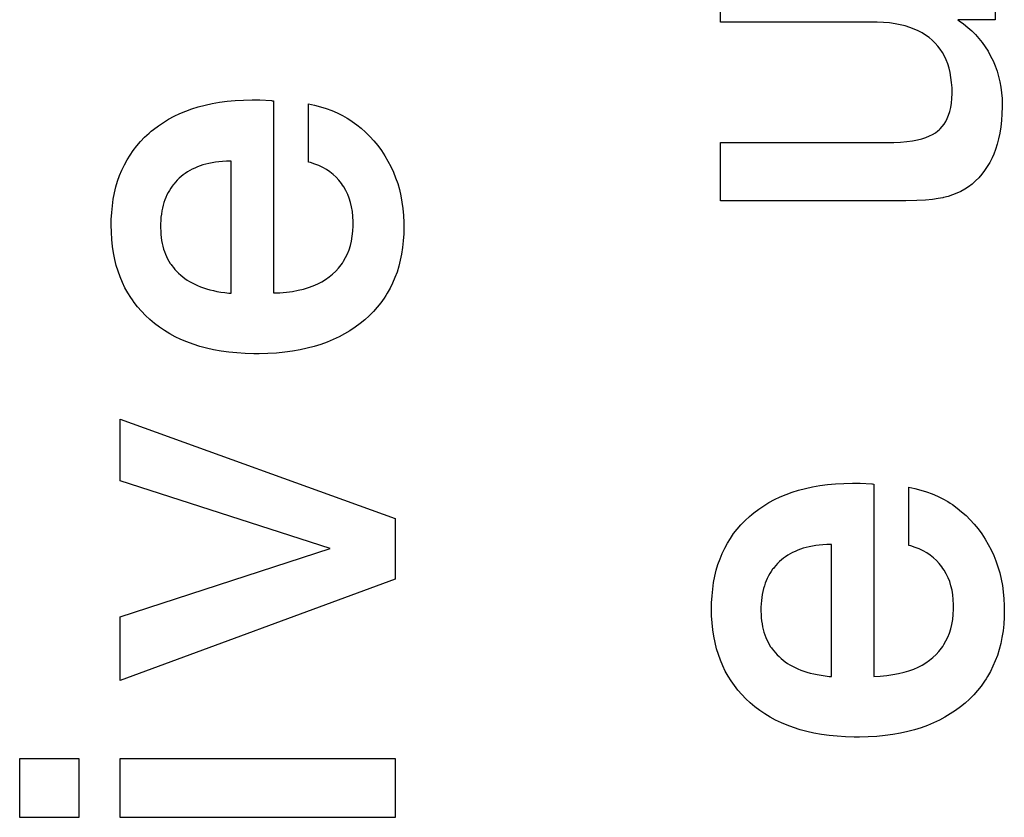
# Paper-space layout '170608_CRESCAD_1' of a CAD drawing. Header units: inches. Extents: x 0 to 17, y 0 to 11.
# Tile 98 of 139: x 15.1533 to 15.2582, y 6.3855 to 6.4705. Entities that reach past the tile are written whole.
import ezdxf

# ---------------------------------------------------------------- set-up
doc = ezdxf.new("R2010")
doc.units = ezdxf.units.IN
doc.header["$LTSCALE"] = 0.935
doc.header["$MEASUREMENT"] = 0
doc.linetypes.add('HIDDEN', pattern=[0.2, 0.1, -0.1])
doc.layers.add('DEFAULT_2', color=7, linetype='HIDDEN')

psp = doc.layouts.new('170608_CRESCAD_1')

# ---------------------------------------------------------------- linework, layer by layer
at = {"layer": 'DEFAULT_2', "color": 7, "linetype": 'CONTINUOUS'}
for p, q in [((15.22795, 6.4702), (15.22795, 6.47639)), ((15.25721, 6.47639), (15.25721, 6.47044)), ((15.24462, 6.4702), (15.22795, 6.4702)), ((15.2453, 6.47017), (15.24462, 6.4702)), ((15.25721, 6.47044), (15.25322, 6.47044)), ((15.25322, 6.47044), (15.25337, 6.47034)), ((15.25337, 6.47034), (15.25384, 6.47001)), ((15.24593, 6.47012), (15.2453, 6.47017)), ((15.24653, 6.47004), (15.24593, 6.47012)), ((15.24709, 6.46993), (15.24653, 6.47004)), ((15.24761, 6.4698), (15.24709, 6.46993)), ((15.24811, 6.46965), (15.24761, 6.4698)), ((15.24857, 6.46947), (15.24811, 6.46965)), ((15.249, 6.46928), (15.24857, 6.46947)), ((15.24941, 6.46906), (15.249, 6.46928)), ((15.25384, 6.47001), (15.25428, 6.46965)), ((15.25428, 6.46965), (15.2547, 6.46928)), ((15.2547, 6.46928), (15.25509, 6.46889)), ((15.24979, 6.46882), (15.24941, 6.46906)), ((15.25015, 6.46856), (15.24979, 6.46882)), ((15.25048, 6.46828), (15.25015, 6.46856)), ((15.25079, 6.46798), (15.25048, 6.46828)), ((15.25509, 6.46889), (15.25546, 6.46847)), ((15.25546, 6.46847), (15.25581, 6.46803)), ((15.25108, 6.46766), (15.25079, 6.46798)), ((15.25134, 6.46732), (15.25108, 6.46766)), ((15.25157, 6.46696), (15.25134, 6.46732)), ((15.25581, 6.46803), (15.25614, 6.46758)), ((15.25614, 6.46758), (15.25644, 6.4671)), ((15.25644, 6.4671), (15.25671, 6.4666)), ((15.25179, 6.46658), (15.25157, 6.46696)), ((15.25198, 6.46618), (15.25179, 6.46658)), ((15.25214, 6.46576), (15.25198, 6.46618)), ((15.25671, 6.4666), (15.25697, 6.46607)), ((15.25697, 6.46607), (15.25719, 6.46554)), ((15.25228, 6.46531), (15.25214, 6.46576)), ((15.2524, 6.46483), (15.25228, 6.46531)), ((15.25719, 6.46554), (15.25739, 6.46499)), ((15.25739, 6.46499), (15.25755, 6.46443)), ((15.25249, 6.46432), (15.2524, 6.46483)), ((15.25256, 6.46378), (15.25249, 6.46432)), ((15.25755, 6.46443), (15.25769, 6.46386)), ((15.2526, 6.46321), (15.25256, 6.46378)), ((15.25261, 6.46274), (15.2526, 6.46321)), ((15.25769, 6.46386), (15.2578, 6.46328)), ((15.2578, 6.46328), (15.25788, 6.46268)), ((15.17541, 6.46178), (15.17627, 6.46186)), ((15.17627, 6.46186), (15.17715, 6.46191)), ((15.17715, 6.46191), (15.17808, 6.46193)), ((15.17808, 6.46193), (15.17819, 6.46193)), ((15.17819, 6.46193), (15.17889, 6.46192)), ((15.17889, 6.46192), (15.18015, 6.46185)), ((15.18015, 6.46185), (15.18016, 6.46185)), ((15.18016, 6.46185), (15.1802, 6.46184)), ((15.1802, 6.46184), (15.18035, 6.46182)), ((15.18035, 6.46182), (15.18035, 6.44136)), ((15.25253, 6.46157), (15.25258, 6.46206)), ((15.25258, 6.46206), (15.2526, 6.46261)), ((15.2526, 6.46261), (15.25261, 6.46274)), ((15.25788, 6.46268), (15.25793, 6.46207)), ((15.25793, 6.46207), (15.25795, 6.46144)), ((15.17101, 6.46073), (15.17166, 6.46097)), ((15.17166, 6.46097), (15.17235, 6.46118)), ((15.17235, 6.46118), (15.17307, 6.46137)), ((15.17307, 6.46137), (15.17382, 6.46154)), ((15.17382, 6.46154), (15.1746, 6.46167)), ((15.1746, 6.46167), (15.17541, 6.46178)), ((15.18408, 6.4615), (15.18473, 6.46136)), ((15.18408, 6.4553), (15.18408, 6.4615)), ((15.18473, 6.46136), (15.18537, 6.4612)), ((15.18537, 6.4612), (15.18598, 6.46101)), ((15.18598, 6.46101), (15.18657, 6.46079)), ((15.18657, 6.46079), (15.18714, 6.46054)), ((15.25236, 6.46069), (15.25246, 6.46111)), ((15.25246, 6.46111), (15.25253, 6.46157)), ((15.25795, 6.4612), (15.25792, 6.46044)), ((15.25795, 6.46144), (15.25795, 6.4612)), ((15.16864, 6.45953), (15.16919, 6.45987)), ((15.16919, 6.45987), (15.16977, 6.46018)), ((15.16977, 6.46018), (15.17038, 6.46047)), ((15.17038, 6.46047), (15.17101, 6.46073)), ((15.18714, 6.46054), (15.18769, 6.46027)), ((15.18769, 6.46027), (15.18822, 6.45997)), ((15.18822, 6.45997), (15.18848, 6.4598)), ((15.18848, 6.4598), (15.18873, 6.45964)), ((15.25194, 6.45964), (15.2521, 6.45996)), ((15.2521, 6.45996), (15.25224, 6.46031)), ((15.25224, 6.46031), (15.25236, 6.46069)), ((15.25787, 6.45972), (15.2578, 6.45904)), ((15.25792, 6.46044), (15.25787, 6.45972)), ((15.16735, 6.45858), (15.1676, 6.45878)), ((15.1676, 6.45878), (15.16811, 6.45917)), ((15.16811, 6.45917), (15.16864, 6.45953)), ((15.18873, 6.45964), (15.18923, 6.45928)), ((15.18923, 6.45928), (15.1897, 6.4589)), ((15.1897, 6.4589), (15.19017, 6.45848)), ((15.25109, 6.45862), (15.25122, 6.45873)), ((15.25122, 6.45873), (15.25134, 6.45884)), ((15.25134, 6.45884), (15.25156, 6.45908)), ((15.25156, 6.45908), (15.25176, 6.45935)), ((15.25176, 6.45935), (15.25194, 6.45964)), ((15.2578, 6.45904), (15.25769, 6.45839)), ((15.16621, 6.45749), (15.16664, 6.45794)), ((15.16664, 6.45794), (15.16711, 6.45837)), ((15.16711, 6.45837), (15.16735, 6.45858)), ((15.19017, 6.45848), (15.19061, 6.45804)), ((15.19061, 6.45804), (15.19104, 6.45756)), ((15.24839, 6.45757), (15.24892, 6.45767)), ((15.24892, 6.45767), (15.2494, 6.45779)), ((15.2494, 6.45779), (15.24983, 6.45793)), ((15.24983, 6.45793), (15.25021, 6.45809)), ((15.25021, 6.45809), (15.25054, 6.45825)), ((15.25054, 6.45825), (15.25084, 6.45843)), ((15.25084, 6.45843), (15.25109, 6.45862)), ((15.25756, 6.45778), (15.25741, 6.4572)), ((15.25769, 6.45839), (15.25756, 6.45778)), ((15.16509, 6.45605), (15.16543, 6.45655)), ((15.16543, 6.45655), (15.16581, 6.45703)), ((15.16581, 6.45703), (15.16621, 6.45749)), ((15.19104, 6.45756), (15.19145, 6.45706)), ((15.19145, 6.45706), (15.19185, 6.45652)), ((15.22795, 6.45739), (15.24583, 6.45739)), ((15.22795, 6.45116), (15.22795, 6.45739)), ((15.24583, 6.45739), (15.24639, 6.45739)), ((15.24639, 6.45739), (15.24713, 6.45743)), ((15.24713, 6.45743), (15.24779, 6.45749)), ((15.24779, 6.45749), (15.24839, 6.45757)), ((15.25724, 6.45665), (15.25704, 6.45614)), ((15.25741, 6.4572), (15.25724, 6.45665)), ((15.16448, 6.455), (15.16477, 6.45553)), ((15.16477, 6.45553), (15.16509, 6.45605)), ((15.19185, 6.45652), (15.19221, 6.45597)), ((15.19221, 6.45597), (15.19254, 6.45541)), ((15.25686, 6.45574), (15.25662, 6.45527)), ((15.25704, 6.45614), (15.25686, 6.45574)), ((15.16421, 6.45444), (15.16448, 6.455)), ((15.1717, 6.45453), (15.17144, 6.4544)), ((15.17197, 6.45466), (15.1717, 6.45453)), ((15.17225, 6.45478), (15.17197, 6.45466)), ((15.17254, 6.45489), (15.17225, 6.45478)), ((15.17284, 6.45499), (15.17254, 6.45489)), ((15.17315, 6.45508), (15.17284, 6.45499)), ((15.17348, 6.45516), (15.17315, 6.45508)), ((15.17382, 6.45523), (15.17348, 6.45516)), ((15.17418, 6.45529), (15.17382, 6.45523)), ((15.17455, 6.45534), (15.17418, 6.45529)), ((15.17494, 6.45538), (15.17455, 6.45534)), ((15.17534, 6.4554), (15.17494, 6.45538)), ((15.17576, 6.45541), (15.17534, 6.4554)), ((15.17585, 6.45541), (15.17576, 6.45541)), ((15.17585, 6.44133), (15.17585, 6.45541)), ((15.1843, 6.45524), (15.18408, 6.4553)), ((15.18476, 6.45509), (15.1843, 6.45524)), ((15.1852, 6.45492), (15.18476, 6.45509)), ((15.18561, 6.45472), (15.1852, 6.45492)), ((15.186, 6.4545), (15.18561, 6.45472)), ((15.18636, 6.45425), (15.186, 6.4545)), ((15.19254, 6.45541), (15.19284, 6.45483)), ((15.19284, 6.45483), (15.19312, 6.45424)), ((15.25636, 6.45483), (15.25607, 6.45441)), ((15.25662, 6.45527), (15.25636, 6.45483)), ((15.16376, 6.45327), (15.16398, 6.45387)), ((15.16398, 6.45387), (15.16421, 6.45444)), ((15.17031, 6.45357), (15.17011, 6.45337)), ((15.17052, 6.45375), (15.17031, 6.45357)), ((15.17073, 6.45393), (15.17052, 6.45375)), ((15.17096, 6.45409), (15.17073, 6.45393)), ((15.1712, 6.45425), (15.17096, 6.45409)), ((15.17144, 6.4544), (15.1712, 6.45425)), ((15.1867, 6.45398), (15.18636, 6.45425)), ((15.18702, 6.45368), (15.1867, 6.45398)), ((15.18732, 6.45336), (15.18702, 6.45368)), ((15.19312, 6.45424), (15.19336, 6.45364)), ((15.19336, 6.45364), (15.19358, 6.45301)), ((15.25544, 6.45364), (15.2551, 6.45329)), ((15.25577, 6.45401), (15.25544, 6.45364)), ((15.25607, 6.45441), (15.25577, 6.45401)), ((15.16342, 6.45201), (15.16358, 6.45265)), ((15.16358, 6.45265), (15.16376, 6.45327)), ((15.16942, 6.45252), (15.16927, 6.45229)), ((15.16958, 6.45275), (15.16942, 6.45252)), ((15.16966, 6.45286), (15.16958, 6.45275)), ((15.16974, 6.45296), (15.16966, 6.45286)), ((15.16992, 6.45317), (15.16974, 6.45296)), ((15.17011, 6.45337), (15.16992, 6.45317)), ((15.18759, 6.45302), (15.18732, 6.45336)), ((15.18772, 6.45284), (15.18759, 6.45302)), ((15.18784, 6.45265), (15.18772, 6.45284)), ((15.18807, 6.45227), (15.18784, 6.45265)), ((15.19358, 6.45301), (15.19376, 6.45237)), ((15.19376, 6.45237), (15.19392, 6.45172)), ((15.25395, 6.45241), (15.25354, 6.45218)), ((15.25434, 6.45266), (15.25395, 6.45241)), ((15.25473, 6.45296), (15.25434, 6.45266)), ((15.2551, 6.45329), (15.25473, 6.45296)), ((15.1632, 6.45064), (15.1633, 6.45134)), ((15.1633, 6.45134), (15.16342, 6.45201)), ((15.1689, 6.45154), (15.16879, 6.45127)), ((15.16901, 6.4518), (15.1689, 6.45154)), ((15.16914, 6.45205), (15.16901, 6.4518)), ((15.16927, 6.45229), (15.16914, 6.45205)), ((15.18826, 6.45186), (15.18807, 6.45227)), ((15.18843, 6.45144), (15.18826, 6.45186)), ((15.18857, 6.451), (15.18843, 6.45144)), ((15.19392, 6.45172), (15.19404, 6.45104)), ((15.25053, 6.45133), (15.24977, 6.45126)), ((15.25113, 6.45141), (15.25053, 6.45133)), ((15.25161, 6.4515), (15.25113, 6.45141)), ((15.2517, 6.45152), (15.25161, 6.4515)), ((15.25219, 6.45165), (15.2517, 6.45152)), ((15.25266, 6.4518), (15.25219, 6.45165)), ((15.25311, 6.45198), (15.25266, 6.4518)), ((15.25354, 6.45218), (15.25311, 6.45198)), ((15.16313, 6.44992), (15.1632, 6.45064)), ((15.16854, 6.4504), (15.16848, 6.45009)), ((15.16861, 6.4507), (15.16854, 6.4504)), ((15.1687, 6.45099), (15.16861, 6.4507)), ((15.16879, 6.45127), (15.1687, 6.45099)), ((15.18868, 6.45053), (15.18857, 6.451)), ((15.18877, 6.45004), (15.18868, 6.45053)), ((15.19404, 6.45104), (15.19414, 6.45034)), ((15.19414, 6.45034), (15.19421, 6.44962)), ((15.24656, 6.45116), (15.22795, 6.45116)), ((15.2477, 6.45117), (15.24656, 6.45116)), ((15.24884, 6.45121), (15.2477, 6.45117)), ((15.24977, 6.45126), (15.24884, 6.45121)), ((15.16309, 6.44917), (15.16313, 6.44992)), ((15.16838, 6.44943), (15.16835, 6.44908)), ((15.16842, 6.44976), (15.16838, 6.44943)), ((15.16848, 6.45009), (15.16842, 6.44976)), ((15.18882, 6.44952), (15.18877, 6.45004)), ((15.18885, 6.44898), (15.18882, 6.44952)), ((15.19421, 6.44962), (15.19424, 6.44888)), ((15.16308, 6.44859), (15.16309, 6.44917)), ((15.1631, 6.44782), (15.16308, 6.44859)), ((15.16834, 6.44871), (15.16833, 6.44843)), ((15.16833, 6.44843), (15.16834, 6.44828)), ((15.16835, 6.44908), (15.16834, 6.44871)), ((15.16834, 6.44828), (15.16835, 6.44793)), ((15.18882, 6.44794), (15.18885, 6.44851)), ((15.18885, 6.4488), (15.18885, 6.44898)), ((15.18885, 6.44851), (15.18885, 6.4488)), ((15.19425, 6.44842), (15.19423, 6.44765)), ((15.19424, 6.44888), (15.19425, 6.44843)), ((15.19425, 6.44843), (15.19425, 6.44842)), ((15.16314, 6.44705), (15.1631, 6.44782)), ((15.16835, 6.44793), (15.16837, 6.44758)), ((15.16837, 6.44758), (15.16841, 6.44725)), ((15.16841, 6.44725), (15.16845, 6.44694)), ((15.18866, 6.44689), (15.18875, 6.4474)), ((15.18875, 6.4474), (15.18882, 6.44794)), ((15.19423, 6.44765), (15.19418, 6.4469)), ((15.16322, 6.44632), (15.16314, 6.44705)), ((15.16333, 6.44562), (15.16322, 6.44632)), ((15.16845, 6.44694), (15.16851, 6.44663)), ((15.16851, 6.44663), (15.16858, 6.44633)), ((15.16858, 6.44633), (15.16866, 6.44604)), ((15.1884, 6.44596), (15.18855, 6.44641)), ((15.18855, 6.44641), (15.18866, 6.44689)), ((15.19411, 6.44619), (15.194, 6.4455)), ((15.19418, 6.4469), (15.19411, 6.44619)), ((15.16346, 6.44494), (15.16333, 6.44562)), ((15.16866, 6.44604), (15.16876, 6.44577)), ((15.16876, 6.44577), (15.16886, 6.4455)), ((15.16886, 6.4455), (15.16897, 6.44524)), ((15.16897, 6.44524), (15.16909, 6.44499)), ((15.18781, 6.44473), (15.18804, 6.44512)), ((15.18804, 6.44512), (15.18823, 6.44553)), ((15.18823, 6.44553), (15.1884, 6.44596)), ((15.194, 6.4455), (15.19386, 6.44484)), ((15.16362, 6.44429), (15.16346, 6.44494)), ((15.16381, 6.44367), (15.16362, 6.44429)), ((15.16909, 6.44499), (15.16923, 6.44475)), ((15.16923, 6.44475), (15.16937, 6.44451)), ((15.16937, 6.44451), (15.16945, 6.4444)), ((15.16945, 6.4444), (15.16953, 6.44429)), ((15.16953, 6.44429), (15.1697, 6.44407)), ((15.1697, 6.44407), (15.16987, 6.44385)), ((15.18698, 6.44368), (15.18729, 6.44401)), ((15.18729, 6.44401), (15.18756, 6.44436)), ((15.18756, 6.44436), (15.18769, 6.44455)), ((15.18769, 6.44455), (15.18781, 6.44473)), ((15.1937, 6.4442), (15.19351, 6.44359)), ((15.19386, 6.44484), (15.1937, 6.4442)), ((15.16403, 6.44306), (15.16381, 6.44367)), ((15.16427, 6.44248), (15.16403, 6.44306)), ((15.16987, 6.44385), (15.17006, 6.44365)), ((15.17006, 6.44365), (15.17026, 6.44345)), ((15.17026, 6.44345), (15.17048, 6.44326)), ((15.17048, 6.44326), (15.1707, 6.44308)), ((15.1707, 6.44308), (15.17093, 6.4429)), ((15.18591, 6.4428), (15.18629, 6.44307)), ((15.18629, 6.44307), (15.18665, 6.44337)), ((15.18665, 6.44337), (15.18698, 6.44368)), ((15.19329, 6.44299), (15.19304, 6.44242)), ((15.19351, 6.44359), (15.19329, 6.44299)), ((15.16454, 6.44192), (15.16427, 6.44248)), ((15.16484, 6.44138), (15.16454, 6.44192)), ((15.17093, 6.4429), (15.17118, 6.44273)), ((15.17118, 6.44273), (15.17143, 6.44258)), ((15.17143, 6.44258), (15.1717, 6.44243)), ((15.1717, 6.44243), (15.17198, 6.44228)), ((15.17198, 6.44228), (15.17227, 6.44215)), ((15.17227, 6.44215), (15.17258, 6.44202)), ((15.17258, 6.44202), (15.1729, 6.44191)), ((15.1729, 6.44191), (15.17324, 6.4418)), ((15.18357, 6.44178), (15.1841, 6.44194)), ((15.1841, 6.44194), (15.1846, 6.44212)), ((15.1846, 6.44212), (15.18507, 6.44233)), ((15.18507, 6.44233), (15.1855, 6.44256)), ((15.1855, 6.44256), (15.18591, 6.4428)), ((15.19277, 6.44187), (15.19247, 6.44134)), ((15.19304, 6.44242), (15.19277, 6.44187)), ((15.16516, 6.44086), (15.16484, 6.44138)), ((15.16533, 6.44061), (15.16516, 6.44086)), ((15.17324, 6.4418), (15.17359, 6.4417)), ((15.17359, 6.4417), (15.17396, 6.44161)), ((15.17396, 6.44161), (15.17434, 6.44153)), ((15.17434, 6.44153), (15.17474, 6.44146)), ((15.17474, 6.44146), (15.17516, 6.4414)), ((15.17516, 6.4414), (15.1756, 6.44135)), ((15.1756, 6.44135), (15.17585, 6.44133)), ((15.18035, 6.44136), (15.18104, 6.44138)), ((15.18104, 6.44138), (15.18174, 6.44144)), ((15.18174, 6.44144), (15.18239, 6.44153)), ((15.18239, 6.44153), (15.183, 6.44164)), ((15.183, 6.44164), (15.18357, 6.44178)), ((15.19214, 6.44082), (15.19179, 6.44032)), ((15.19231, 6.44108), (15.19214, 6.44082)), ((15.19247, 6.44134), (15.19231, 6.44108)), ((15.16551, 6.44036), (15.16533, 6.44061)), ((15.16589, 6.43988), (15.16551, 6.44036)), ((15.1663, 6.43941), (15.16589, 6.43988)), ((15.1914, 6.43984), (15.19099, 6.43938)), ((15.19179, 6.44032), (15.1914, 6.43984)), ((15.16673, 6.43896), (15.1663, 6.43941)), ((15.1672, 6.43853), (15.16673, 6.43896)), ((15.19055, 6.43894), (15.19008, 6.4385)), ((15.19099, 6.43938), (15.19055, 6.43894)), ((15.16769, 6.43812), (15.1672, 6.43853)), ((15.16821, 6.43773), (15.16769, 6.43812)), ((15.16875, 6.43736), (15.16821, 6.43773)), ((15.18905, 6.4377), (15.1885, 6.43734)), ((15.18957, 6.43809), (15.18905, 6.4377)), ((15.19008, 6.4385), (15.18957, 6.43809)), ((15.16931, 6.43702), (15.16875, 6.43736)), ((15.16989, 6.4367), (15.16931, 6.43702)), ((15.17051, 6.43641), (15.16989, 6.4367)), ((15.18734, 6.43669), (15.18672, 6.43639)), ((15.18793, 6.437), (15.18734, 6.43669)), ((15.1885, 6.43734), (15.18793, 6.437)), ((15.17114, 6.43614), (15.17051, 6.43641)), ((15.17181, 6.43589), (15.17114, 6.43614)), ((15.1725, 6.43567), (15.17181, 6.43589)), ((15.17322, 6.43548), (15.1725, 6.43567)), ((15.18469, 6.43566), (15.18396, 6.43547)), ((15.1854, 6.43588), (15.18469, 6.43566)), ((15.18607, 6.43613), (15.1854, 6.43588)), ((15.18672, 6.43639), (15.18607, 6.43613)), ((15.17398, 6.43531), (15.17322, 6.43548)), ((15.17477, 6.43517), (15.17398, 6.43531)), ((15.17559, 6.43505), (15.17477, 6.43517)), ((15.17645, 6.43497), (15.17559, 6.43505)), ((15.17734, 6.43491), (15.17645, 6.43497)), ((15.17827, 6.43488), (15.17734, 6.43491)), ((15.17857, 6.43488), (15.17827, 6.43488)), ((15.17882, 6.43488), (15.17857, 6.43488)), ((15.17977, 6.43491), (15.17882, 6.43488)), ((15.18068, 6.43496), (15.17977, 6.43491)), ((15.18155, 6.43505), (15.18068, 6.43496)), ((15.18239, 6.43516), (15.18155, 6.43505)), ((15.18319, 6.4353), (15.18239, 6.43516)), ((15.18396, 6.43547), (15.18319, 6.4353)), ((15.16403, 6.42791), (15.1933, 6.41733)), ((15.16403, 6.42133), (15.16403, 6.42791)), ((15.18641, 6.41415), (15.16403, 6.42133)), ((15.23852, 6.42084), (15.23933, 6.42095)), ((15.23933, 6.42095), (15.24018, 6.42103)), ((15.24018, 6.42103), (15.24107, 6.42108)), ((15.24107, 6.42108), (15.242, 6.4211)), ((15.242, 6.4211), (15.24211, 6.4211)), ((15.24211, 6.4211), (15.24281, 6.42109)), ((15.24281, 6.42109), (15.24407, 6.42102)), ((15.24407, 6.42102), (15.24408, 6.42102)), ((15.24408, 6.42102), (15.24412, 6.42101)), ((15.24412, 6.42101), (15.24427, 6.42099)), ((15.24427, 6.42099), (15.24427, 6.40052)), ((15.2343, 6.41964), (15.23493, 6.4199)), ((15.23493, 6.4199), (15.23558, 6.42014)), ((15.23558, 6.42014), (15.23627, 6.42035)), ((15.23627, 6.42035), (15.23699, 6.42054)), ((15.23699, 6.42054), (15.23774, 6.42071)), ((15.23774, 6.42071), (15.23852, 6.42084)), ((15.248, 6.42067), (15.24865, 6.42053)), ((15.248, 6.41447), (15.248, 6.42067)), ((15.24865, 6.42053), (15.24929, 6.42037)), ((15.24929, 6.42037), (15.2499, 6.42017)), ((15.2499, 6.42017), (15.25049, 6.41996)), ((15.25049, 6.41996), (15.25106, 6.41971)), ((15.23256, 6.4187), (15.23311, 6.41903)), ((15.23311, 6.41903), (15.23369, 6.41935)), ((15.23369, 6.41935), (15.2343, 6.41964)), ((15.25106, 6.41971), (15.25161, 6.41944)), ((15.25161, 6.41944), (15.25214, 6.41913)), ((15.25214, 6.41913), (15.2524, 6.41897)), ((15.2524, 6.41897), (15.25265, 6.41881)), ((15.25265, 6.41881), (15.25315, 6.41845)), ((15.23127, 6.41775), (15.23151, 6.41795)), ((15.23151, 6.41795), (15.23202, 6.41834)), ((15.23202, 6.41834), (15.23256, 6.4187)), ((15.25315, 6.41845), (15.25362, 6.41806)), ((15.25362, 6.41806), (15.25409, 6.41765)), ((15.1933, 6.41733), (15.1933, 6.41086)), ((15.23013, 6.41666), (15.23056, 6.41711)), ((15.23056, 6.41711), (15.23103, 6.41754)), ((15.23103, 6.41754), (15.23127, 6.41775)), ((15.25409, 6.41765), (15.25453, 6.41721)), ((15.25453, 6.41721), (15.25496, 6.41673)), ((15.25496, 6.41673), (15.25537, 6.41623)), ((15.22901, 6.41522), (15.22935, 6.41572)), ((15.22935, 6.41572), (15.22973, 6.4162)), ((15.22973, 6.4162), (15.23013, 6.41666)), ((15.25537, 6.41623), (15.25577, 6.41569)), ((15.25577, 6.41569), (15.25613, 6.41514)), ((15.2284, 6.41417), (15.22869, 6.4147)), ((15.22869, 6.4147), (15.22901, 6.41522)), ((15.25613, 6.41514), (15.25646, 6.41458)), ((15.16403, 6.40686), (15.18641, 6.41415)), ((15.2279, 6.41304), (15.22813, 6.41361)), ((15.22813, 6.41361), (15.2284, 6.41417)), ((15.23536, 6.41357), (15.23512, 6.41342)), ((15.23562, 6.4137), (15.23536, 6.41357)), ((15.23589, 6.41383), (15.23562, 6.4137)), ((15.23617, 6.41395), (15.23589, 6.41383)), ((15.23646, 6.41406), (15.23617, 6.41395)), ((15.23676, 6.41416), (15.23646, 6.41406)), ((15.23707, 6.41425), (15.23676, 6.41416)), ((15.2374, 6.41433), (15.23707, 6.41425)), ((15.23774, 6.4144), (15.2374, 6.41433)), ((15.2381, 6.41446), (15.23774, 6.4144)), ((15.23847, 6.41451), (15.2381, 6.41446)), ((15.23886, 6.41454), (15.23847, 6.41451)), ((15.23926, 6.41457), (15.23886, 6.41454)), ((15.23968, 6.41458), (15.23926, 6.41457)), ((15.23977, 6.41458), (15.23968, 6.41458)), ((15.23977, 6.4005), (15.23977, 6.41458)), ((15.24822, 6.41441), (15.248, 6.41447)), ((15.24868, 6.41426), (15.24822, 6.41441)), ((15.24912, 6.41409), (15.24868, 6.41426)), ((15.24953, 6.41389), (15.24912, 6.41409)), ((15.24992, 6.41367), (15.24953, 6.41389)), ((15.25028, 6.41342), (15.24992, 6.41367)), ((15.25646, 6.41458), (15.25676, 6.414)), ((15.25676, 6.414), (15.25704, 6.41341)), ((15.22768, 6.41244), (15.2279, 6.41304)), ((15.23403, 6.41254), (15.23384, 6.41234)), ((15.23423, 6.41274), (15.23403, 6.41254)), ((15.23444, 6.41292), (15.23423, 6.41274)), ((15.23465, 6.4131), (15.23444, 6.41292)), ((15.23488, 6.41326), (15.23465, 6.4131)), ((15.23512, 6.41342), (15.23488, 6.41326)), ((15.25062, 6.41315), (15.25028, 6.41342)), ((15.25094, 6.41285), (15.25062, 6.41315)), ((15.25123, 6.41253), (15.25094, 6.41285)), ((15.25151, 6.41219), (15.25123, 6.41253)), ((15.25704, 6.41341), (15.25728, 6.41281)), ((15.25728, 6.41281), (15.25749, 6.41218)), ((15.22734, 6.41118), (15.2275, 6.41182)), ((15.2275, 6.41182), (15.22768, 6.41244)), ((15.23334, 6.41169), (15.23319, 6.41146)), ((15.23349, 6.41192), (15.23334, 6.41169)), ((15.23358, 6.41202), (15.23349, 6.41192)), ((15.23366, 6.41213), (15.23358, 6.41202)), ((15.23384, 6.41234), (15.23366, 6.41213)), ((15.25164, 6.41201), (15.25151, 6.41219)), ((15.25176, 6.41182), (15.25164, 6.41201)), ((15.25198, 6.41144), (15.25176, 6.41182)), ((15.25749, 6.41218), (15.25768, 6.41154)), ((15.25768, 6.41154), (15.25784, 6.41088)), ((15.1933, 6.41086), (15.16403, 6.40007)), ((15.22712, 6.40981), (15.22722, 6.41051)), ((15.22722, 6.41051), (15.22734, 6.41118)), ((15.23271, 6.41044), (15.23262, 6.41016)), ((15.23281, 6.4107), (15.23271, 6.41044)), ((15.23293, 6.41096), (15.23281, 6.4107)), ((15.23306, 6.41122), (15.23293, 6.41096)), ((15.23319, 6.41146), (15.23306, 6.41122)), ((15.25218, 6.41103), (15.25198, 6.41144)), ((15.25235, 6.41061), (15.25218, 6.41103)), ((15.25249, 6.41017), (15.25235, 6.41061)), ((15.25784, 6.41088), (15.25796, 6.41021)), ((15.22705, 6.40909), (15.22712, 6.40981)), ((15.23246, 6.40957), (15.23239, 6.40925)), ((15.23253, 6.40987), (15.23246, 6.40957)), ((15.23262, 6.41016), (15.23253, 6.40987)), ((15.2526, 6.4097), (15.25249, 6.41017)), ((15.25269, 6.40921), (15.2526, 6.4097)), ((15.25796, 6.41021), (15.25806, 6.40951)), ((15.25806, 6.40951), (15.25813, 6.40879)), ((15.227, 6.40776), (15.22701, 6.40834)), ((15.22701, 6.40834), (15.22705, 6.40909)), ((15.2323, 6.4086), (15.23227, 6.40825)), ((15.23234, 6.40893), (15.2323, 6.4086)), ((15.23239, 6.40925), (15.23234, 6.40893)), ((15.25274, 6.40869), (15.25269, 6.40921)), ((15.25277, 6.40815), (15.25274, 6.40869)), ((15.25813, 6.40879), (15.25816, 6.40805)), ((15.22701, 6.40698), (15.227, 6.40776)), ((15.23226, 6.40788), (15.23225, 6.4076)), ((15.23225, 6.4076), (15.23226, 6.40745)), ((15.23227, 6.40825), (15.23226, 6.40788)), ((15.23226, 6.40745), (15.23227, 6.4071)), ((15.25274, 6.40711), (15.25277, 6.40768)), ((15.25277, 6.40797), (15.25277, 6.40815)), ((15.25277, 6.40768), (15.25277, 6.40797)), ((15.25817, 6.40759), (15.25815, 6.40682)), ((15.25816, 6.40805), (15.25817, 6.4076)), ((15.25817, 6.4076), (15.25817, 6.40759)), ((15.16403, 6.40007), (15.16403, 6.40686)), ((15.22706, 6.40622), (15.22701, 6.40698)), ((15.23227, 6.4071), (15.23229, 6.40675)), ((15.23229, 6.40675), (15.23233, 6.40642)), ((15.23233, 6.40642), (15.23237, 6.4061)), ((15.25258, 6.40606), (15.25267, 6.40657)), ((15.25267, 6.40657), (15.25274, 6.40711)), ((15.25815, 6.40682), (15.2581, 6.40607)), ((15.22714, 6.40549), (15.22706, 6.40622)), ((15.22724, 6.40479), (15.22714, 6.40549)), ((15.23237, 6.4061), (15.23243, 6.4058)), ((15.23243, 6.4058), (15.2325, 6.4055)), ((15.2325, 6.4055), (15.23258, 6.40521)), ((15.23258, 6.40521), (15.23268, 6.40494)), ((15.25232, 6.40513), (15.25247, 6.40558)), ((15.25247, 6.40558), (15.25258, 6.40606)), ((15.25803, 6.40536), (15.25792, 6.40467)), ((15.2581, 6.40607), (15.25803, 6.40536)), ((15.22738, 6.40411), (15.22724, 6.40479)), ((15.23268, 6.40494), (15.23278, 6.40467)), ((15.23278, 6.40467), (15.23289, 6.40441)), ((15.23289, 6.40441), (15.23301, 6.40416)), ((15.23301, 6.40416), (15.23315, 6.40392)), ((15.25173, 6.4039), (15.25195, 6.40429)), ((15.25195, 6.40429), (15.25215, 6.4047)), ((15.25215, 6.4047), (15.25232, 6.40513)), ((15.25792, 6.40467), (15.25778, 6.40401)), ((15.22754, 6.40346), (15.22738, 6.40411)), ((15.22773, 6.40284), (15.22754, 6.40346)), ((15.23315, 6.40392), (15.23329, 6.40368)), ((15.23329, 6.40368), (15.23337, 6.40357)), ((15.23337, 6.40357), (15.23345, 6.40346)), ((15.23345, 6.40346), (15.23362, 6.40324)), ((15.23362, 6.40324), (15.23379, 6.40302)), ((15.2509, 6.40285), (15.2512, 6.40318)), ((15.2512, 6.40318), (15.25148, 6.40353)), ((15.25148, 6.40353), (15.25161, 6.40371)), ((15.25161, 6.40371), (15.25173, 6.4039)), ((15.25762, 6.40337), (15.25743, 6.40275)), ((15.25778, 6.40401), (15.25762, 6.40337)), ((15.22795, 6.40223), (15.22773, 6.40284)), ((15.22819, 6.40165), (15.22795, 6.40223)), ((15.23379, 6.40302), (15.23398, 6.40282)), ((15.23398, 6.40282), (15.23418, 6.40262)), ((15.23418, 6.40262), (15.2344, 6.40243)), ((15.2344, 6.40243), (15.23462, 6.40224)), ((15.23462, 6.40224), (15.23485, 6.40207)), ((15.23485, 6.40207), (15.2351, 6.4019)), ((15.24983, 6.40197), (15.25021, 6.40224)), ((15.25021, 6.40224), (15.25057, 6.40254)), ((15.25057, 6.40254), (15.2509, 6.40285)), ((15.25721, 6.40216), (15.25696, 6.40159)), ((15.25743, 6.40275), (15.25721, 6.40216)), ((15.22846, 6.40109), (15.22819, 6.40165)), ((15.22876, 6.40055), (15.22846, 6.40109)), ((15.2351, 6.4019), (15.23535, 6.40175)), ((15.23535, 6.40175), (15.23562, 6.4016)), ((15.23562, 6.4016), (15.2359, 6.40145)), ((15.2359, 6.40145), (15.23619, 6.40132)), ((15.23619, 6.40132), (15.2365, 6.40119)), ((15.2365, 6.40119), (15.23682, 6.40108)), ((15.23682, 6.40108), (15.23716, 6.40097)), ((15.24749, 6.40095), (15.24802, 6.40111)), ((15.24802, 6.40111), (15.24852, 6.40129)), ((15.24852, 6.40129), (15.24898, 6.4015)), ((15.24898, 6.4015), (15.24942, 6.40172)), ((15.24942, 6.40172), (15.24983, 6.40197)), ((15.25669, 6.40104), (15.25639, 6.40051)), ((15.25696, 6.40159), (15.25669, 6.40104)), ((15.22908, 6.40003), (15.22876, 6.40055)), ((15.22925, 6.39978), (15.22908, 6.40003)), ((15.23716, 6.40097), (15.23751, 6.40087)), ((15.23751, 6.40087), (15.23788, 6.40078)), ((15.23788, 6.40078), (15.23826, 6.4007)), ((15.23826, 6.4007), (15.23866, 6.40063)), ((15.23866, 6.40063), (15.23908, 6.40057)), ((15.23908, 6.40057), (15.23952, 6.40052)), ((15.23952, 6.40052), (15.23977, 6.4005)), ((15.24427, 6.40052), (15.24496, 6.40055)), ((15.24496, 6.40055), (15.24566, 6.40061)), ((15.24566, 6.40061), (15.24631, 6.4007)), ((15.24631, 6.4007), (15.24692, 6.40081)), ((15.24692, 6.40081), (15.24749, 6.40095)), ((15.25606, 6.39999), (15.25571, 6.39949)), ((15.25623, 6.40025), (15.25606, 6.39999)), ((15.25639, 6.40051), (15.25623, 6.40025)), ((15.22943, 6.39953), (15.22925, 6.39978)), ((15.22981, 6.39905), (15.22943, 6.39953)), ((15.23022, 6.39858), (15.22981, 6.39905)), ((15.25532, 6.39901), (15.25491, 6.39855)), ((15.25571, 6.39949), (15.25532, 6.39901)), ((15.23065, 6.39813), (15.23022, 6.39858)), ((15.23112, 6.3977), (15.23065, 6.39813)), ((15.25447, 6.3981), (15.254, 6.39767)), ((15.25491, 6.39855), (15.25447, 6.3981)), ((15.23161, 6.39729), (15.23112, 6.3977)), ((15.23213, 6.3969), (15.23161, 6.39729)), ((15.23267, 6.39653), (15.23213, 6.3969)), ((15.25297, 6.39687), (15.25242, 6.39651)), ((15.25349, 6.39726), (15.25297, 6.39687)), ((15.254, 6.39767), (15.25349, 6.39726)), ((15.23323, 6.39619), (15.23267, 6.39653)), ((15.23381, 6.39587), (15.23323, 6.39619)), ((15.23443, 6.39558), (15.23381, 6.39587)), ((15.25126, 6.39585), (15.25064, 6.39556)), ((15.25185, 6.39617), (15.25126, 6.39585)), ((15.25242, 6.39651), (15.25185, 6.39617)), ((15.23506, 6.39531), (15.23443, 6.39558)), ((15.23573, 6.39506), (15.23506, 6.39531)), ((15.23642, 6.39484), (15.23573, 6.39506)), ((15.23714, 6.39465), (15.23642, 6.39484)), ((15.24861, 6.39483), (15.24788, 6.39464)), ((15.24932, 6.39505), (15.24861, 6.39483)), ((15.24999, 6.3953), (15.24932, 6.39505)), ((15.25064, 6.39556), (15.24999, 6.3953)), ((15.2379, 6.39448), (15.23714, 6.39465)), ((15.23869, 6.39434), (15.2379, 6.39448)), ((15.23951, 6.39422), (15.23869, 6.39434)), ((15.24037, 6.39414), (15.23951, 6.39422)), ((15.24126, 6.39408), (15.24037, 6.39414)), ((15.24219, 6.39405), (15.24126, 6.39408)), ((15.24248, 6.39405), (15.24219, 6.39405)), ((15.24274, 6.39405), (15.24248, 6.39405)), ((15.24369, 6.39408), (15.24274, 6.39405)), ((15.2446, 6.39413), (15.24369, 6.39408)), ((15.24547, 6.39422), (15.2446, 6.39413)), ((15.24631, 6.39433), (15.24547, 6.39422)), ((15.24711, 6.39447), (15.24631, 6.39433)), ((15.24788, 6.39464), (15.24711, 6.39447)), ((15.15334, 6.39176), (15.15964, 6.39176)), ((15.15334, 6.3855), (15.15334, 6.39176)), ((15.15964, 6.39176), (15.15964, 6.3855)), ((15.16403, 6.39176), (15.1933, 6.39176)), ((15.16403, 6.3855), (15.16403, 6.39176)), ((15.1933, 6.39176), (15.1933, 6.3855)), ((15.15964, 6.3855), (15.15334, 6.3855)), ((15.1933, 6.3855), (15.16403, 6.3855))]:
    psp.add_line(p, q, dxfattribs=at)

doc.saveas('drawing.dxf')
